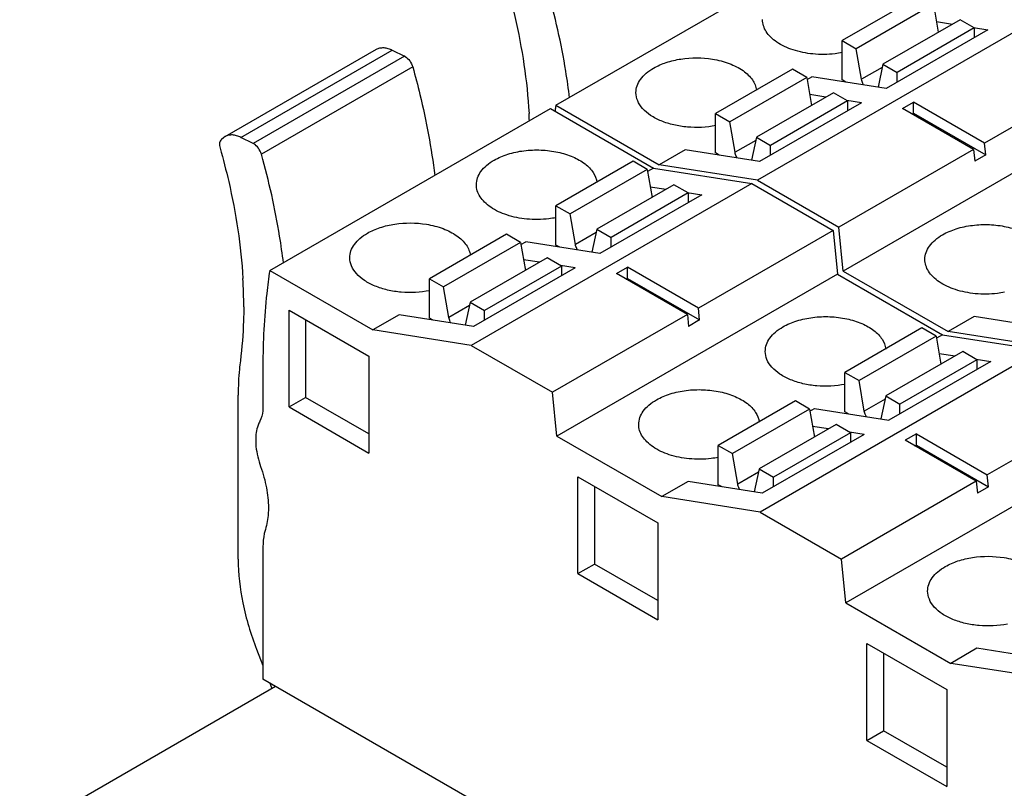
# Model space of a CAD drawing. Header units: inches. Extents: x 0 to 22, y 0 to 17.
# Tile 7 of 46: x 1.2 to 2.2, y 14.2 to 15. Entities that reach past the tile are written whole.
import ezdxf

# ---------------------------------------------------------------- set-up
doc = ezdxf.new("R2010")
doc.units = ezdxf.units.IN
doc.header["$LTSCALE"] = 1.21
doc.header["$MEASUREMENT"] = 0
doc.layers.get('0').update_dxf_attribs({"linetype": 'CONTINUOUS'})

msp = doc.modelspace()

# ---------------------------------------------------------------- linework, layer by layer
at = {"color": 7, "linetype": 'CONTINUOUS'}
for p, q in [((1.71878, 14.92784), (2.00274, 15.09179)), ((2.08635, 15.03837), (2.0084, 14.99336)), ((2.1007, 15.03008), (2.02275, 14.98508)), ((2.1007, 15.03008), (2.1056, 15.00175)), ((2.20664, 15.01585), (1.92268, 14.8519)), ((2.12768, 15.0145), (2.04974, 14.9695)), ((2.14203, 15.00622), (2.12768, 15.0145)), ((2.15595, 15.00439), (2.05295, 14.94492)), ((2.14203, 15.00622), (2.06408, 14.96121)), ((2.10372, 15.0126), (2.11996, 15.01005)), ((2.14118, 15.00671), (2.15595, 15.00439)), ((2.14203, 15.00622), (2.14203, 14.99635)), ((2.0084, 14.9535), (2.0084, 14.99336)), ((2.0084, 14.99336), (2.02275, 14.98508)), ((1.38416, 14.89616), (1.53728, 14.98457)), ((1.40013, 14.89534), (1.55325, 14.98375)), ((1.55325, 14.98375), (1.56558, 14.97762)), ((2.02809, 14.95419), (2.02275, 14.98508)), ((1.56558, 14.97762), (1.41247, 14.88922)), ((1.57395, 14.96665), (1.42084, 14.87825)), ((1.95829, 14.96443), (1.88035, 14.91942)), ((1.97264, 14.95614), (1.95829, 14.96443)), ((2.04904, 14.96629), (2.02809, 14.95419)), ((2.04974, 14.9695), (2.04471, 14.94621)), ((2.04974, 14.9695), (2.06408, 14.96121)), ((2.28892, 14.96834), (2.15251, 14.88958)), ((1.97264, 14.95614), (1.89469, 14.91114)), ((1.97264, 14.95614), (1.97754, 14.92781)), ((1.97301, 14.954), (1.97775, 14.95673)), ((2.05295, 14.94492), (1.97775, 14.95673)), ((2.01218, 14.95132), (2.0084, 14.9535)), ((2.06408, 14.95135), (2.06408, 14.96121)), ((1.99963, 14.94056), (1.92168, 14.89556)), ((1.9919, 14.93611), (1.97566, 14.93866)), ((2.01397, 14.93228), (1.99963, 14.94056)), ((1.42926, 14.76067), (1.71322, 14.92463)), ((1.71322, 14.92463), (1.81768, 14.86431)), ((1.71878, 14.92784), (1.82325, 14.86752)), ((2.02789, 14.93045), (1.92489, 14.87098)), ((2.01397, 14.93228), (1.93602, 14.88727)), ((2.29336, 14.92399), (2.00941, 14.76004)), ((2.02789, 14.93045), (2.01312, 14.93277)), ((2.01397, 14.93228), (2.01397, 14.92241)), ((2.06957, 14.92461), (2.0807, 14.93104)), ((2.14137, 14.88315), (2.06957, 14.92461)), ((2.0807, 14.91979), (2.0807, 14.93104)), ((2.15251, 14.88958), (2.0807, 14.93104)), ((1.88035, 14.87956), (1.88035, 14.91942)), ((1.88035, 14.91942), (1.89469, 14.91114)), ((2.07931, 14.91899), (2.0807, 14.91979)), ((2.0807, 14.91979), (2.1537, 14.87764)), ((1.90003, 14.88025), (1.89469, 14.91114)), ((1.38255, 14.89504), (1.38042, 14.89329)), ((1.38417, 14.89616), (1.38255, 14.89504)), ((1.41247, 14.88922), (1.40013, 14.89534)), ((1.92168, 14.89556), (1.91665, 14.87227)), ((1.92168, 14.89556), (1.93602, 14.88727)), ((1.92098, 14.89235), (1.90003, 14.88025)), ((1.93602, 14.87741), (1.93602, 14.88727)), ((2.1537, 14.87764), (2.15251, 14.88958)), ((1.8497, 14.88279), (1.82325, 14.86752)), ((1.92489, 14.87098), (1.8497, 14.88279)), ((1.88412, 14.87738), (1.88035, 14.87956)), ((2.14137, 14.88315), (2.00496, 14.80439)), ((2.14137, 14.88315), (2.14257, 14.87121)), ((2.1537, 14.87764), (2.14257, 14.87121)), ((1.79683, 14.8712), (1.71888, 14.82619)), ((1.81118, 14.86292), (1.79683, 14.8712)), ((1.81768, 14.86431), (1.81155, 14.86077)), ((1.81768, 14.86431), (1.91711, 14.84869)), ((1.92268, 14.8519), (1.82325, 14.86752)), ((1.81118, 14.86292), (1.73323, 14.81791)), ((1.81118, 14.86292), (1.81607, 14.83458)), ((1.91711, 14.84869), (1.63316, 14.68473)), ((1.83816, 14.84734), (1.76021, 14.80233)), ((1.8142, 14.84543), (1.83044, 14.84288)), ((1.85251, 14.83905), (1.83816, 14.84734)), ((1.91711, 14.84869), (1.99939, 14.80118)), ((1.92268, 14.8519), (2.00496, 14.80439)), ((1.86643, 14.83722), (1.76342, 14.77775)), ((1.85251, 14.83905), (1.77456, 14.79405)), ((1.85165, 14.83954), (1.86643, 14.83722)), ((1.85251, 14.83905), (1.85251, 14.82919)), ((1.71888, 14.78633), (1.71888, 14.82619)), ((1.71888, 14.82619), (1.73323, 14.81791)), ((1.73857, 14.78702), (1.73323, 14.81791)), ((2.00941, 14.76004), (2.00496, 14.80439)), ((1.66877, 14.79726), (1.59082, 14.75225)), ((1.68312, 14.78898), (1.66877, 14.79726)), ((1.75952, 14.79912), (1.73857, 14.78702)), ((1.76021, 14.80233), (1.75518, 14.77905)), ((1.76021, 14.80233), (1.77456, 14.79405)), ((1.77456, 14.78418), (1.77456, 14.79405)), ((1.99939, 14.80118), (1.86298, 14.72242)), ((1.99939, 14.80118), (2.00384, 14.75682)), ((1.68312, 14.78898), (1.60517, 14.74397)), ((1.68312, 14.78898), (1.68801, 14.76064)), ((1.68349, 14.78683), (1.68823, 14.78957)), ((1.76342, 14.77775), (1.68823, 14.78957)), ((1.72265, 14.78416), (1.71888, 14.78633)), ((1.7101, 14.7734), (1.63215, 14.72839)), ((1.72445, 14.76511), (1.6465, 14.72011)), ((1.70238, 14.76894), (1.68614, 14.77149)), ((1.72445, 14.76511), (1.7101, 14.7734)), ((1.73837, 14.76328), (1.7236, 14.76561)), ((1.72445, 14.76511), (1.72445, 14.75525)), ((1.78004, 14.75745), (1.79118, 14.76387)), ((1.79118, 14.75262), (1.79118, 14.76387)), ((1.86298, 14.72242), (1.79118, 14.76387)), ((1.42926, 14.76067), (1.53372, 14.70036)), ((1.73837, 14.76328), (1.63536, 14.70381)), ((2.00384, 14.75682), (1.71988, 14.59287)), ((1.85185, 14.71599), (1.78004, 14.75745)), ((2.00384, 14.75682), (2.10999, 14.69553)), ((2.00941, 14.76004), (2.11556, 14.69875)), ((1.59082, 14.71239), (1.59082, 14.75225)), ((1.59082, 14.75225), (1.60517, 14.74397)), ((1.61051, 14.71309), (1.60517, 14.74397)), ((1.78979, 14.75182), (1.79118, 14.75262)), ((1.79118, 14.75262), (1.86418, 14.71047)), ((1.63146, 14.72518), (1.61051, 14.71309)), ((1.63215, 14.72839), (1.62712, 14.70511)), ((1.63215, 14.72839), (1.6465, 14.72011)), ((1.44884, 14.62239), (1.44884, 14.72043)), ((1.44884, 14.72043), (1.52958, 14.67382)), ((1.56017, 14.71563), (1.53372, 14.70036)), ((1.63536, 14.70381), (1.56017, 14.71563)), ((1.6465, 14.71024), (1.6465, 14.72011)), ((1.85185, 14.71599), (1.71544, 14.63722)), ((1.85185, 14.71599), (1.85304, 14.70404)), ((1.86418, 14.71047), (1.86298, 14.72242)), ((2.142, 14.71402), (2.11556, 14.69875)), ((2.2172, 14.7022), (2.142, 14.71402)), ((1.46555, 14.71079), (1.46555, 14.63204)), ((1.59459, 14.71022), (1.59082, 14.71239)), ((1.86418, 14.71047), (1.85304, 14.70404)), ((1.63316, 14.68473), (1.53372, 14.70036)), ((2.08914, 14.70243), (2.01119, 14.65742)), ((2.10348, 14.69414), (2.02554, 14.64913)), ((2.10348, 14.69414), (2.08914, 14.70243)), ((2.10348, 14.69414), (2.10838, 14.66581)), ((2.10999, 14.69553), (2.10386, 14.69199)), ((2.10999, 14.69553), (2.20942, 14.67991)), ((2.21499, 14.68313), (2.11556, 14.69875)), ((1.63316, 14.68473), (1.71544, 14.63722)), ((2.20942, 14.67991), (1.92546, 14.51596)), ((2.13047, 14.67856), (2.05252, 14.63355)), ((2.10651, 14.67666), (2.12275, 14.6741)), ((2.14482, 14.67028), (2.13047, 14.67856)), ((1.52958, 14.67382), (1.52958, 14.57578)), ((2.15873, 14.66845), (2.05573, 14.60898)), ((2.14482, 14.67028), (2.06687, 14.62527)), ((2.14396, 14.67077), (2.15873, 14.66845)), ((2.14482, 14.67028), (2.14482, 14.66041)), ((1.4224, 14.66401), (1.4224, 14.62241)), ((2.01119, 14.61756), (2.01119, 14.65742)), ((2.01119, 14.65742), (2.02554, 14.64913)), ((2.03087, 14.61825), (2.02554, 14.64913)), ((1.39734, 14.46825), (1.39734, 14.63445)), ((1.71988, 14.59287), (1.71544, 14.63722)), ((1.44884, 14.62239), (1.46555, 14.63204)), ((1.52958, 14.59507), (1.46555, 14.63204)), ((1.96108, 14.62849), (1.88313, 14.58348)), ((1.97543, 14.6202), (1.96108, 14.62849)), ((2.05183, 14.63035), (2.03087, 14.61825)), ((2.05252, 14.63355), (2.04749, 14.61027)), ((2.05252, 14.63355), (2.06687, 14.62527)), ((2.06687, 14.61541), (2.06687, 14.62527)), ((2.2917, 14.6324), (2.15529, 14.55364)), ((1.44884, 14.62239), (1.52958, 14.57578)), ((1.97543, 14.6202), (1.89748, 14.5752)), ((1.97543, 14.6202), (1.98032, 14.59187)), ((1.9758, 14.61805), (1.98054, 14.62079)), ((1.98054, 14.62079), (2.05573, 14.60898)), ((2.01496, 14.61538), (2.01119, 14.61756)), ((2.00241, 14.60462), (1.92446, 14.55962)), ((2.01676, 14.59634), (2.00241, 14.60462)), ((2.03068, 14.59451), (1.92767, 14.53504)), ((2.01676, 14.59634), (1.93881, 14.55133)), ((1.99469, 14.60016), (1.97845, 14.60272)), ((2.03068, 14.59451), (2.0159, 14.59683)), ((2.01676, 14.59634), (2.01676, 14.58647)), ((2.08349, 14.5951), (2.07235, 14.58867)), ((2.08349, 14.58385), (2.08349, 14.5951)), ((2.08349, 14.5951), (2.15529, 14.55364)), ((1.71988, 14.59287), (1.82603, 14.53158)), ((2.29615, 14.58805), (2.01219, 14.4241)), ((2.14416, 14.54721), (2.07235, 14.58867)), ((1.88313, 14.54362), (1.88313, 14.58348)), ((1.88313, 14.58348), (1.89748, 14.5752)), ((1.90282, 14.54431), (1.89748, 14.5752)), ((2.08209, 14.58304), (2.08349, 14.58385)), ((2.08349, 14.58385), (2.15649, 14.5417)), ((1.92377, 14.55641), (1.90282, 14.54431)), ((1.92446, 14.55962), (1.91943, 14.53633)), ((1.92446, 14.55962), (1.93881, 14.55133)), ((1.74115, 14.45362), (1.74115, 14.55166)), ((1.74115, 14.55166), (1.82188, 14.50505)), ((1.85248, 14.54685), (1.82603, 14.53158)), ((1.92767, 14.53504), (1.85248, 14.54685)), ((1.93881, 14.54147), (1.93881, 14.55133)), ((2.14416, 14.54721), (2.00775, 14.46845)), ((2.14416, 14.54721), (2.14535, 14.53527)), ((2.15649, 14.5417), (2.15529, 14.55364)), ((1.75786, 14.54202), (1.75786, 14.46326)), ((1.8869, 14.54144), (1.88313, 14.54362)), ((2.15649, 14.5417), (2.14535, 14.53527)), ((1.92546, 14.51596), (1.82603, 14.53158)), ((1.92546, 14.51596), (2.00775, 14.46845)), ((1.82188, 14.50505), (1.82188, 14.407)), ((1.4224, 14.48091), (1.4224, 14.34676)), ((2.01219, 14.4241), (2.00775, 14.46845)), ((1.74115, 14.45362), (1.75786, 14.46326)), ((1.82188, 14.42629), (1.75786, 14.46326)), ((1.74115, 14.45362), (1.82188, 14.407)), ((2.01219, 14.4241), (2.11834, 14.36281)), ((1.41599, 14.37712), (1.4224, 14.36061)), ((2.03346, 14.28484), (2.03346, 14.38288)), ((2.03346, 14.38288), (2.11419, 14.33627)), ((2.14479, 14.37808), (2.11834, 14.36281)), ((2.21998, 14.36626), (2.14479, 14.37808)), ((2.05016, 14.37324), (2.05016, 14.29449)), ((2.21777, 14.34718), (2.11834, 14.36281)), ((2.98137, 13.44662), (1.4224, 14.34676)), ((1.43519, 14.33937), (1.17629, 14.18988)), ((1.42933, 14.34276), (1.43147, 14.33722)), ((2.11419, 14.33627), (2.11419, 14.23823)), ((2.03346, 14.28484), (2.05016, 14.29449)), ((2.11419, 14.25752), (2.05016, 14.29449)), ((2.03346, 14.28484), (2.11419, 14.23823))]:
    msp.add_line(p, q, dxfattribs=at)
for centre, radius, start, end in [((1.56088, 14.96817), 0.01056, 59.96646, 63.55609), ((2.29741, 14.84162), 0.58502, 171.89892, 172.11076), ((2.29239, 14.84234), 0.57995, 171.52216, 171.89916), ((1.18147, 14.88978), 0.51104, 2.53254, 3.35046), ((1.40776, 14.87977), 0.01056, 59.96646, 63.55609), ((0.90657, 14.72337), 0.4964, 0.04264, 3.3625)]:
    msp.add_arc(centre, radius, start, end, dxfattribs=at)
for points, knots in [([(1.66861, 15.0516), (1.67177, 15.0404), (1.68286, 14.9971), (1.68971, 14.95265), (1.69164, 14.91965)], [0, 0, 0, 0, 0.260329, 1, 1, 1, 1]), ([(1.73265, 14.93553), (1.73156, 14.94454), (1.72628, 14.98157), (1.71802, 15.01815), (1.71036, 15.04542)], [0, 0, 0, 0, 0.242723, 1, 1, 1, 1]), ([(1.97884, 14.97983), (1.97204, 14.98049), (1.95928, 14.98299), (1.9449, 14.9895), (1.93617, 14.9965), (1.9315, 15.00213), (1.92857, 15.00821), (1.92789, 15.01251), (1.92789, 15.01458)], [0, 0, 0, 0, 0.307523, 0.580282, 0.699825, 0.807917, 0.906645, 1, 1, 1, 1]), ([(1.53728, 14.98457), (1.53834, 14.98518), (1.54075, 14.9861), (1.54475, 14.98637), (1.54902, 14.98558), (1.55183, 14.98445), (1.55325, 14.98375)], [0, 0, 0, 0, 0.221797, 0.456621, 0.714566, 1, 1, 1, 1]), ([(1.56616, 14.97731), (1.56803, 14.97623), (1.57129, 14.97297), (1.57332, 14.96889), (1.57395, 14.96665)], [0, 0, 0, 0, 0.48155, 1, 1, 1, 1]), ([(1.81771, 14.96556), (1.82174, 14.96788), (1.83078, 14.97176), (1.85069, 14.97635), (1.86675, 14.97627), (1.87724, 14.97458)], [0, 0, 0, 0, 0.228382, 0.4785, 1, 1, 1, 1]), ([(1.87724, 14.97458), (1.88303, 14.97365), (1.89384, 14.97093), (1.90598, 14.96489), (1.91348, 14.95876), (1.91767, 14.95388), (1.92054, 14.94865), (1.92151, 14.94493), (1.92173, 14.9431)], [0, 0, 0, 0, 0.303588, 0.573641, 0.693633, 0.803478, 0.904673, 1, 1, 1, 1]), ([(2.00844, 14.9812), (2.00604, 14.98073), (1.99626, 14.97921), (1.98626, 14.97911), (1.97884, 14.97983)], [0, 0, 0, 0, 0.246561, 1, 1, 1, 1]), ([(1.57395, 14.96665), (1.57655, 14.9574), (1.58602, 14.92123), (1.5929, 14.88435), (1.59624, 14.85677)], [0, 0, 0, 0, 0.257047, 1, 1, 1, 1]), ([(1.79984, 14.94064), (1.79984, 14.94297), (1.80069, 14.94781), (1.80437, 14.95456), (1.81017, 14.96066), (1.81503, 14.96401), (1.81771, 14.96556)], [0, 0, 0, 0, 0.217788, 0.450924, 0.710313, 1, 1, 1, 1]), ([(2.03018, 14.94844), (2.02992, 14.9489), (2.029, 14.95073), (2.02835, 14.9527), (2.02809, 14.95419)], [0, 0, 0, 0, 0.258967, 1, 1, 1, 1]), ([(1.88047, 14.90728), (1.87112, 14.90544), (1.85665, 14.90474), (1.83817, 14.90759), (1.82556, 14.91151), (1.81483, 14.91702), (1.80653, 14.92388), (1.80114, 14.93186), (1.79984, 14.93782), (1.79984, 14.94064)], [0, 0, 0, 0, 0.296657, 0.442951, 0.58064, 0.705658, 0.815897, 0.91231, 1, 1, 1, 1]), ([(1.38042, 14.89329), (1.37939, 14.89244), (1.37848, 14.8902), (1.37849, 14.8871), (1.37883, 14.88534), (1.37908, 14.88443)], [0, 0, 0, 0, 0.427848, 0.697418, 1, 1, 1, 1]), ([(1.40013, 14.89534), (1.39872, 14.89605), (1.39591, 14.89718), (1.39163, 14.89796), (1.38764, 14.89769), (1.38523, 14.89677), (1.38416, 14.89616)], [0, 0, 0, 0, 0.285434, 0.543379, 0.778203, 1, 1, 1, 1]), ([(1.37908, 14.88443), (1.38224, 14.87323), (1.39334, 14.82994), (1.40018, 14.78548), (1.40211, 14.75248)], [0, 0, 0, 0, 0.260329, 1, 1, 1, 1]), ([(1.42084, 14.87825), (1.42021, 14.88048), (1.41817, 14.88456), (1.41491, 14.88783), (1.41305, 14.88891)], [0, 0, 0, 0, 0.518449, 1, 1, 1, 1]), ([(1.44312, 14.76836), (1.44203, 14.77737), (1.43676, 14.8144), (1.4285, 14.85099), (1.42084, 14.87825)], [0, 0, 0, 0, 0.242723, 1, 1, 1, 1]), ([(1.65624, 14.87233), (1.66062, 14.87486), (1.6705, 14.87898), (1.68662, 14.88234), (1.70373, 14.88303), (1.7205, 14.88097), (1.73567, 14.87633), (1.7481, 14.86941), (1.75693, 14.8606), (1.75985, 14.85333), (1.76027, 14.84986)], [0, 0, 0, 0, 0.127351, 0.267294, 0.413059, 0.556827, 0.691143, 0.81028, 0.912029, 1, 1, 1, 1]), ([(1.90212, 14.8745), (1.90186, 14.87496), (1.90094, 14.87679), (1.90029, 14.87876), (1.90003, 14.88025)], [0, 0, 0, 0, 0.258967, 1, 1, 1, 1]), ([(1.63837, 14.84741), (1.63837, 14.84974), (1.63923, 14.85458), (1.6429, 14.86133), (1.64871, 14.86744), (1.65357, 14.87078), (1.65624, 14.87233)], [0, 0, 0, 0, 0.217785, 0.450927, 0.710262, 1, 1, 1, 1]), ([(1.68932, 14.81266), (1.68251, 14.81332), (1.66975, 14.81582), (1.65538, 14.82234), (1.64665, 14.82933), (1.64197, 14.83496), (1.63904, 14.84104), (1.63837, 14.84534), (1.63837, 14.84741)], [0, 0, 0, 0, 0.307523, 0.580282, 0.699825, 0.807917, 0.906645, 1, 1, 1, 1]), ([(1.71892, 14.81403), (1.71652, 14.81357), (1.70674, 14.81205), (1.69674, 14.81195), (1.68932, 14.81266)], [0, 0, 0, 0, 0.246561, 1, 1, 1, 1]), ([(1.52818, 14.79839), (1.53221, 14.80072), (1.54125, 14.80459), (1.56117, 14.80918), (1.57722, 14.8091), (1.58772, 14.80742)], [0, 0, 0, 0, 0.228382, 0.4785, 1, 1, 1, 1]), ([(1.58772, 14.80742), (1.5935, 14.80649), (1.60431, 14.80376), (1.61645, 14.79773), (1.62396, 14.79159), (1.62815, 14.78671), (1.63101, 14.78148), (1.63199, 14.77776), (1.63221, 14.77594)], [0, 0, 0, 0, 0.303588, 0.573641, 0.693633, 0.803478, 0.904673, 1, 1, 1, 1]), ([(2.11002, 14.79678), (2.11439, 14.79931), (2.12428, 14.80343), (2.14039, 14.8068), (2.1575, 14.80748), (2.17427, 14.80542), (2.18944, 14.80078), (2.20187, 14.79386), (2.2107, 14.78506), (2.21362, 14.77778), (2.21404, 14.77432)], [0, 0, 0, 0, 0.127351, 0.267294, 0.413059, 0.556827, 0.691143, 0.81028, 0.912029, 1, 1, 1, 1]), ([(1.51031, 14.77348), (1.51031, 14.7758), (1.51117, 14.78064), (1.51484, 14.7874), (1.52065, 14.7935), (1.52551, 14.79684), (1.52818, 14.79839)], [0, 0, 0, 0, 0.217788, 0.450924, 0.710313, 1, 1, 1, 1]), ([(2.09214, 14.77187), (2.09214, 14.77419), (2.093, 14.77904), (2.09667, 14.78579), (2.10248, 14.79189), (2.10734, 14.79524), (2.11002, 14.79678)], [0, 0, 0, 0, 0.217785, 0.450927, 0.710262, 1, 1, 1, 1]), ([(1.74066, 14.78127), (1.7404, 14.78174), (1.73947, 14.78356), (1.73882, 14.78553), (1.73857, 14.78702)], [0, 0, 0, 0, 0.258967, 1, 1, 1, 1]), ([(1.59095, 14.74011), (1.58159, 14.73828), (1.56713, 14.73757), (1.54864, 14.74042), (1.53603, 14.74434), (1.5253, 14.74985), (1.51701, 14.75671), (1.51161, 14.76469), (1.51031, 14.77066), (1.51031, 14.77348)], [0, 0, 0, 0, 0.296657, 0.442951, 0.58064, 0.705658, 0.815897, 0.91231, 1, 1, 1, 1]), ([(2.14309, 14.73712), (2.13628, 14.73778), (2.12353, 14.74028), (2.10915, 14.74679), (2.10042, 14.75379), (2.09574, 14.75941), (2.09282, 14.7655), (2.09214, 14.76979), (2.09214, 14.77187)], [0, 0, 0, 0, 0.307523, 0.580282, 0.699825, 0.807917, 0.906645, 1, 1, 1, 1]), ([(1.42926, 14.76067), (1.42811, 14.75293), (1.42399, 14.72087), (1.4224, 14.6885), (1.4224, 14.66401)], [0, 0, 0, 0, 0.242176, 1, 1, 1, 1]), ([(2.17269, 14.73849), (2.17029, 14.73802), (2.16051, 14.7365), (2.15051, 14.7364), (2.14309, 14.73712)], [0, 0, 0, 0, 0.246561, 1, 1, 1, 1]), ([(1.40297, 14.72373), (1.40297, 14.71905), (1.40269, 14.7008), (1.40129, 14.68257), (1.39953, 14.66913)], [0, 0, 0, 0, 0.257033, 1, 1, 1, 1]), ([(1.94855, 14.70355), (1.95293, 14.70608), (1.96281, 14.7102), (1.97893, 14.71357), (1.99604, 14.71425), (2.01281, 14.71219), (2.02797, 14.70755), (2.04041, 14.70064), (2.04924, 14.69183), (2.05216, 14.68456), (2.05258, 14.68109)], [0, 0, 0, 0, 0.127351, 0.267294, 0.413059, 0.556827, 0.691143, 0.81028, 0.912029, 1, 1, 1, 1]), ([(1.6126, 14.70733), (1.61234, 14.7078), (1.61142, 14.70962), (1.61077, 14.71159), (1.61051, 14.71309)], [0, 0, 0, 0, 0.258967, 1, 1, 1, 1]), ([(1.93068, 14.67864), (1.93068, 14.68096), (1.93154, 14.68581), (1.93521, 14.69256), (1.94102, 14.69866), (1.94587, 14.70201), (1.94855, 14.70355)], [0, 0, 0, 0, 0.217788, 0.450924, 0.710313, 1, 1, 1, 1]), ([(2.01132, 14.64528), (2.00196, 14.64344), (1.9875, 14.64274), (1.96901, 14.64558), (1.9564, 14.6495), (1.94567, 14.65501), (1.93737, 14.66188), (1.93198, 14.66985), (1.93068, 14.67582), (1.93068, 14.67864)], [0, 0, 0, 0, 0.296657, 0.442951, 0.58064, 0.705658, 0.815897, 0.91231, 1, 1, 1, 1]), ([(1.39953, 14.66913), (1.39916, 14.66633), (1.39785, 14.65482), (1.39734, 14.64322), (1.39734, 14.63445)], [0, 0, 0, 0, 0.243055, 1, 1, 1, 1]), ([(1.82049, 14.62961), (1.82487, 14.63214), (1.83475, 14.63627), (1.85087, 14.63963), (1.86798, 14.64031), (1.88475, 14.63825), (1.89991, 14.63361), (1.91235, 14.6267), (1.92118, 14.61789), (1.9241, 14.61062), (1.92452, 14.60715)], [0, 0, 0, 0, 0.127351, 0.267294, 0.413059, 0.556827, 0.691143, 0.81028, 0.912029, 1, 1, 1, 1]), ([(1.80262, 14.6047), (1.80262, 14.60702), (1.80348, 14.61187), (1.80715, 14.61862), (1.81296, 14.62472), (1.81781, 14.62807), (1.82049, 14.62961)], [0, 0, 0, 0, 0.217785, 0.450927, 0.710262, 1, 1, 1, 1]), ([(1.4224, 14.62241), (1.4224, 14.62107), (1.42217, 14.61618), (1.42096, 14.61126), (1.41929, 14.60813)], [0, 0, 0, 0, 0.274563, 1, 1, 1, 1]), ([(2.03296, 14.6125), (2.03271, 14.61296), (2.03178, 14.61478), (2.03113, 14.61676), (2.03087, 14.61825)], [0, 0, 0, 0, 0.258967, 1, 1, 1, 1]), ([(1.41929, 14.60813), (1.41857, 14.60679), (1.41591, 14.60064), (1.41505, 14.59384), (1.41505, 14.58869)], [0, 0, 0, 0, 0.227918, 1, 1, 1, 1]), ([(1.85357, 14.56995), (1.84676, 14.57061), (1.834, 14.57311), (1.81962, 14.57962), (1.8109, 14.58662), (1.80622, 14.59225), (1.80329, 14.59833), (1.80262, 14.60262), (1.80262, 14.6047)], [0, 0, 0, 0, 0.307523, 0.580282, 0.699825, 0.807917, 0.906645, 1, 1, 1, 1]), ([(1.41505, 14.58869), (1.41505, 14.58657), (1.41554, 14.57749), (1.41775, 14.56856), (1.42009, 14.56201)], [0, 0, 0, 0, 0.233394, 1, 1, 1, 1]), ([(1.88316, 14.57132), (1.88077, 14.57085), (1.87099, 14.56933), (1.86099, 14.56923), (1.85357, 14.56995)], [0, 0, 0, 0, 0.246561, 1, 1, 1, 1]), ([(1.42009, 14.56201), (1.42258, 14.55504), (1.42643, 14.54133), (1.42796, 14.52712), (1.42796, 14.52034)], [0, 0, 0, 0, 0.521578, 1, 1, 1, 1]), ([(1.90491, 14.53856), (1.90465, 14.53902), (1.90372, 14.54084), (1.90307, 14.54282), (1.90282, 14.54431)], [0, 0, 0, 0, 0.258967, 1, 1, 1, 1]), ([(1.42796, 14.52034), (1.42796, 14.51837), (1.42773, 14.51099), (1.42651, 14.5036), (1.42487, 14.49843)], [0, 0, 0, 0, 0.266009, 1, 1, 1, 1]), ([(1.42487, 14.49843), (1.42445, 14.49711), (1.42293, 14.49139), (1.4224, 14.48543), (1.4224, 14.48091)], [0, 0, 0, 0, 0.234749, 1, 1, 1, 1]), ([(1.39734, 14.46825), (1.39734, 14.45339), (1.40102, 14.42223), (1.4101, 14.39229), (1.41599, 14.37712)], [0, 0, 0, 0, 0.477382, 1, 1, 1, 1]), ([(2.1128, 14.46084), (2.11683, 14.46317), (2.12587, 14.46704), (2.14578, 14.47163), (2.16184, 14.47155), (2.17233, 14.46987)], [0, 0, 0, 0, 0.228382, 0.4785, 1, 1, 1, 1]), ([(2.17233, 14.46987), (2.17812, 14.46894), (2.18893, 14.46621), (2.20107, 14.46018), (2.20857, 14.45404), (2.21276, 14.44916), (2.21563, 14.44393), (2.2166, 14.44021), (2.21682, 14.43839)], [0, 0, 0, 0, 0.303588, 0.573641, 0.693633, 0.803478, 0.904673, 1, 1, 1, 1]), ([(2.09493, 14.43593), (2.09493, 14.43825), (2.09579, 14.44309), (2.09946, 14.44985), (2.10526, 14.45595), (2.11012, 14.45929), (2.1128, 14.46084)], [0, 0, 0, 0, 0.217788, 0.450924, 0.710313, 1, 1, 1, 1]), ([(2.17557, 14.40256), (2.16621, 14.40073), (2.15174, 14.40002), (2.13326, 14.40287), (2.12065, 14.40679), (2.10992, 14.4123), (2.10162, 14.41916), (2.09623, 14.42714), (2.09493, 14.43311), (2.09493, 14.43593)], [0, 0, 0, 0, 0.296657, 0.442951, 0.58064, 0.705658, 0.815897, 0.91231, 1, 1, 1, 1])]:
    msp.add_open_spline(points, degree=3, knots=knots, dxfattribs=at)

doc.saveas('drawing.dxf')
